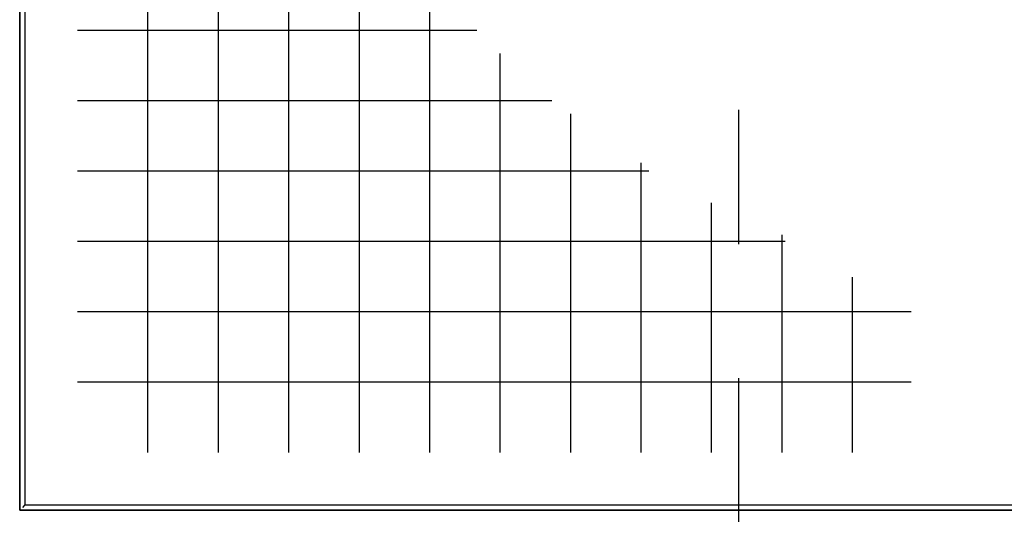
# Model space of a CAD drawing. Header units: millimetres. Extents: x 250 to 59450, y 0 to 41800.
# Tile 96 of 148: x 43592 to 44524, y 19602 to 20071. Entities that reach past the tile are written whole.
import ezdxf

# ---------------------------------------------------------------- set-up
doc = ezdxf.new("R2010")
doc.units = ezdxf.units.MM
doc.header["$LTSCALE"] = 50
doc.header["$PDSIZE"] = -1
doc.linetypes.add('CENTERX2', pattern=[20.32, 12.7, -2.54, 2.54, -2.54])
doc.layers.add('KONTUR', color=7, linetype='Continuous')

# ---------------------------------------------------------------- blocks, each defined once
blk = doc.blocks.new('Gitterrost')
at = {"color": 7, "linetype": 'Continuous', "lineweight": 0}
blk.add_point((0, 0), dxfattribs=at)
at = {"layer": 'KONTUR', "color": 8, "true_color": 0x808080}
for p, q in [((5817, -2483), (5817, -41924)), ((9150, -2483), (9150, -41924)), ((12483, -2483), (12483, -35964)), ((15817, -2483), (15817, -29510)), ((19150, -2483), (19150, -24930)), ((22483, -2483), (22483, -21376)), ((25817, -2483), (25817, -18520)), ((29150, -2483), (29150, -16196)), ((32483, -2483), (32483, -14306)), ((35817, -2483), (35817, -12787)), ((39150, -2483), (39150, -10787)), ((2483, -5817), (41924, -5817)), ((2483, -9150), (41924, -9150)), ((2483, -12483), (35964, -12483)), ((2483, -15817), (29510, -15817)), ((2483, -19150), (24930, -19150)), ((2483, -22483), (21376, -22483)), ((2483, -25817), (18520, -25817)), ((2483, -29150), (16196, -29150)), ((2483, -32483), (14306, -32483)), ((2483, -35817), (12787, -35817)), ((2483, -39150), (10787, -39150))]:
    blk.add_line(p, q, dxfattribs=at)
blk = doc.blocks.new('Block1')
at = {"color": 7, "linetype": 'Continuous', "rotation": 90.0000000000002}
blk.add_blockref('Gitterrost', (0, 0), dxfattribs=at)

msp = doc.modelspace()

# ---------------------------------------------------------------- linework, layer by layer
at = {"color": 7, "linetype": 'CENTERX2'}
msp.add_line((44272.36, 24811.38), (44272.36, 6286.38), dxfattribs=at)
at = {"color": 250, "linetype": 'Continuous', "lineweight": 25, "true_color": 0x404040}
for p, q in [((43592.36, 23586.38), (43592.36, 19606.38)), ((43592.36, 19606.38), (43592.36, 23586.38)), ((43597.36, 19611.38), (43594.86, 19608.88)), ((43592.36, 19606.38), (50572.36, 19606.38)), ((50572.36, 19606.38), (43592.36, 19606.38))]:
    msp.add_line(p, q, dxfattribs=at)
at = {"color": 136, "linetype": 'Continuous', "lineweight": 25, "true_color": 0x008080}
for p, q in [((43597.36, 23581.38), (43597.36, 19611.38)), ((43597.36, 19611.38), (50567.36, 19611.38))]:
    msp.add_line(p, q, dxfattribs=at)

# ---------------------------------------------------------------- block references
at = {"color": 7, "linetype": 'Continuous', "xscale": 0.02, "yscale": 0.02, "zscale": 0.02}
msp.add_blockref('Block1', (43597.36, 19611.38), dxfattribs=at)

doc.saveas('drawing.dxf')
